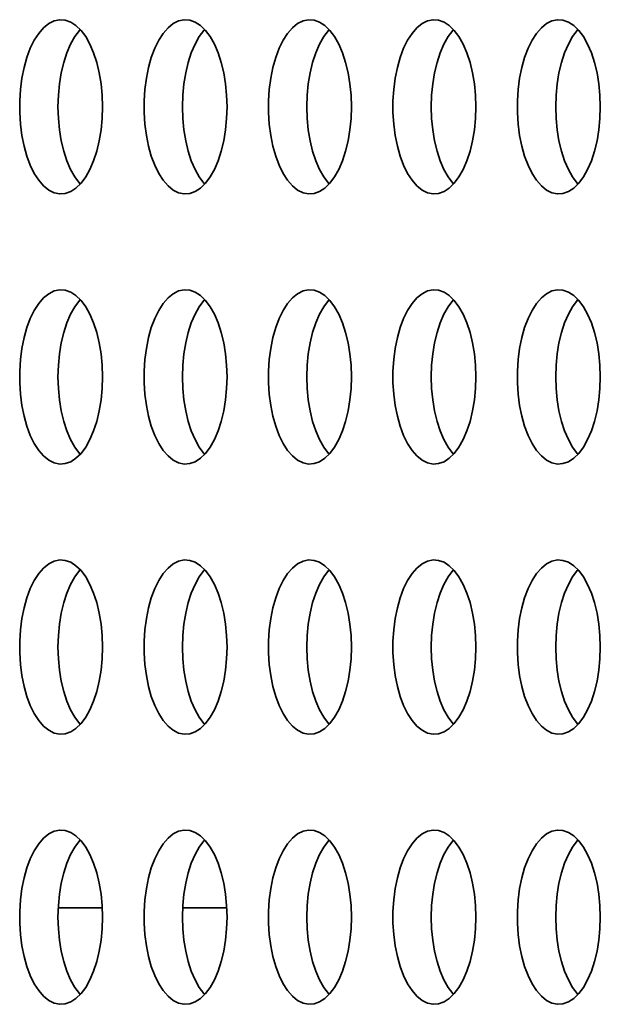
# Model space of a CAD drawing. Header units: millimetres. Extents: x -3920 to 13915, y -406 to 12209.
# Tile 37 of 88: x 1486 to 1619, y 10152 to 10378. Entities that reach past the tile are written whole.
import ezdxf

# ---------------------------------------------------------------- set-up
doc = ezdxf.new("R2010")
doc.units = ezdxf.units.MM
doc.layers.add('几何体', color=7, linetype='Continuous', lineweight=35)

msp = doc.modelspace()

# ---------------------------------------------------------------- linework, layer by layer
at = {"layer": '几何体'}
for p, q in [((1494.619, 10173.895), (1504.737, 10173.895)), ((1523.156, 10173.895), (1533.273, 10173.895))]:
    msp.add_line(p, q, dxfattribs=at)
for points in [[(1504.707, 10355.073), (1504.792, 10357.738), (1504.707, 10360.404), (1504.454, 10363.022), (1504.037, 10365.546), (1503.464, 10367.931), (1502.745, 10370.133), (1501.893, 10372.115), (1500.922, 10373.84), (1499.851, 10375.277), (1498.698, 10376.402), (1497.485, 10377.194), (1496.232, 10377.638), (1494.961, 10377.727), (1493.698, 10377.46), (1492.461, 10376.84), (1491.275, 10375.88), (1490.162, 10374.596), (1489.138, 10373.011), (1488.225, 10371.154), (1487.437, 10369.057), (1486.789, 10366.759), (1486.293, 10364.299), (1485.958, 10361.722), (1485.788, 10359.074), (1485.788, 10356.403), (1485.958, 10353.755), (1486.293, 10351.178), (1486.789, 10348.718), (1487.437, 10346.419), (1488.225, 10344.323), (1489.138, 10342.465), (1490.162, 10340.881), (1491.275, 10339.597), (1492.461, 10338.636), (1493.698, 10338.017), (1494.961, 10337.75), (1496.232, 10337.839), (1497.485, 10338.283), (1498.698, 10339.075), (1499.851, 10340.199), (1500.922, 10341.637), (1501.893, 10343.362), (1502.745, 10345.343), (1503.464, 10347.546), (1504.037, 10349.931), (1504.454, 10352.455), (1504.707, 10355.073)], [(1533.244, 10355.073), (1533.329, 10357.738), (1533.244, 10360.404), (1532.991, 10363.022), (1532.574, 10365.546), (1532.001, 10367.931), (1531.282, 10370.133), (1530.429, 10372.115), (1529.46, 10373.84), (1528.388, 10375.277), (1527.236, 10376.402), (1526.022, 10377.194), (1524.768, 10377.638), (1523.499, 10377.727), (1522.235, 10377.46), (1520.999, 10376.84), (1519.812, 10375.88), (1518.698, 10374.596), (1517.675, 10373.011), (1516.761, 10371.154), (1515.975, 10369.057), (1515.327, 10366.759), (1514.83, 10364.299), (1514.495, 10361.722), (1514.326, 10359.074), (1514.326, 10356.403), (1514.495, 10353.755), (1514.83, 10351.178), (1515.327, 10348.718), (1515.975, 10346.419), (1516.761, 10344.323), (1517.675, 10342.465), (1518.698, 10340.881), (1519.812, 10339.597), (1520.999, 10338.636), (1522.235, 10338.017), (1523.499, 10337.75), (1524.768, 10337.839), (1526.022, 10338.283), (1527.236, 10339.075), (1528.388, 10340.199), (1529.46, 10341.637), (1530.429, 10343.362), (1531.282, 10345.343), (1532.001, 10347.546), (1532.574, 10349.931), (1532.991, 10352.455), (1533.244, 10355.073)], [(1561.781, 10355.073), (1561.866, 10357.738), (1561.781, 10360.404), (1561.528, 10363.022), (1561.111, 10365.546), (1560.538, 10367.931), (1559.819, 10370.133), (1558.966, 10372.115), (1557.996, 10373.84), (1556.925, 10375.277), (1555.772, 10376.402), (1554.558, 10377.194), (1553.306, 10377.638), (1552.036, 10377.727), (1550.771, 10377.46), (1549.535, 10376.84), (1548.35, 10375.88), (1547.235, 10374.596), (1546.212, 10373.011), (1545.299, 10371.154), (1544.511, 10369.057), (1543.864, 10366.759), (1543.368, 10364.299), (1543.032, 10361.722), (1542.863, 10359.074), (1542.863, 10356.403), (1543.032, 10353.755), (1543.368, 10351.178), (1543.864, 10348.718), (1544.511, 10346.419), (1545.299, 10344.323), (1546.212, 10342.465), (1547.235, 10340.881), (1548.35, 10339.597), (1549.535, 10338.636), (1550.771, 10338.017), (1552.036, 10337.75), (1553.306, 10337.839), (1554.558, 10338.283), (1555.772, 10339.075), (1556.925, 10340.199), (1557.996, 10341.637), (1558.966, 10343.362), (1559.819, 10345.343), (1560.538, 10347.546), (1561.111, 10349.931), (1561.528, 10352.455), (1561.781, 10355.073)], [(1590.318, 10355.073), (1590.403, 10357.738), (1590.318, 10360.404), (1590.066, 10363.022), (1589.648, 10365.546), (1589.076, 10367.931), (1588.356, 10370.133), (1587.504, 10372.115), (1586.533, 10373.84), (1585.462, 10375.277), (1584.309, 10376.402), (1583.096, 10377.194), (1581.843, 10377.638), (1580.573, 10377.727), (1579.308, 10377.46), (1578.072, 10376.84), (1576.887, 10375.88), (1575.772, 10374.596), (1574.75, 10373.011), (1573.836, 10371.154), (1573.048, 10369.057), (1572.401, 10366.759), (1571.905, 10364.299), (1571.569, 10361.722), (1571.399, 10359.074), (1571.399, 10356.403), (1571.569, 10353.755), (1571.905, 10351.178), (1572.401, 10348.718), (1573.048, 10346.419), (1573.836, 10344.323), (1574.75, 10342.465), (1575.772, 10340.881), (1576.887, 10339.597), (1578.072, 10338.636), (1579.308, 10338.017), (1580.573, 10337.75), (1581.843, 10337.839), (1583.096, 10338.283), (1584.309, 10339.075), (1585.462, 10340.199), (1586.533, 10341.637), (1587.504, 10343.362), (1588.356, 10345.343), (1589.076, 10347.546), (1589.648, 10349.931), (1590.066, 10352.455), (1590.318, 10355.073)], [(1618.855, 10355.073), (1618.94, 10357.738), (1618.855, 10360.404), (1618.602, 10363.022), (1618.186, 10365.546), (1617.612, 10367.931), (1616.893, 10370.133), (1616.041, 10372.115), (1615.07, 10373.84), (1613.999, 10375.277), (1612.847, 10376.402), (1611.633, 10377.194), (1610.38, 10377.638), (1609.11, 10377.727), (1607.846, 10377.46), (1606.61, 10376.84), (1605.424, 10375.88), (1604.31, 10374.596), (1603.286, 10373.011), (1602.373, 10371.154), (1601.586, 10369.057), (1600.937, 10366.759), (1600.442, 10364.299), (1600.106, 10361.722), (1599.937, 10359.074), (1599.937, 10356.403), (1600.106, 10353.755), (1600.442, 10351.178), (1600.937, 10348.718), (1601.586, 10346.419), (1602.373, 10344.323), (1603.286, 10342.465), (1604.31, 10340.881), (1605.424, 10339.597), (1606.61, 10338.636), (1607.846, 10338.017), (1609.11, 10337.75), (1610.38, 10337.839), (1611.633, 10338.283), (1612.847, 10339.075), (1613.999, 10340.199), (1615.07, 10341.637), (1616.041, 10343.362), (1616.893, 10345.343), (1617.612, 10347.546), (1618.186, 10349.931), (1618.602, 10352.455), (1618.855, 10355.073)], [(1494.564, 10357.738), (1494.649, 10360.404), (1494.901, 10363.022), (1495.318, 10365.546), (1495.891, 10367.931), (1496.61, 10370.133), (1497.463, 10372.115), (1498.434, 10373.84), (1499.505, 10375.277), (1499.678, 10375.472)], [(1523.1, 10357.738), (1523.185, 10360.404), (1523.439, 10363.022), (1523.856, 10365.546), (1524.429, 10367.931), (1525.148, 10370.133), (1526.001, 10372.115), (1526.97, 10373.84), (1528.041, 10375.277), (1528.215, 10375.472)], [(1551.638, 10357.738), (1551.723, 10360.404), (1551.976, 10363.022), (1552.393, 10365.546), (1552.966, 10367.931), (1553.685, 10370.133), (1554.537, 10372.115), (1555.507, 10373.84), (1556.579, 10375.277), (1556.752, 10375.472)], [(1580.175, 10357.738), (1580.26, 10360.404), (1580.513, 10363.022), (1580.929, 10365.546), (1581.503, 10367.931), (1582.222, 10370.133), (1583.074, 10372.115), (1584.045, 10373.84), (1585.116, 10375.277), (1585.289, 10375.472)], [(1608.712, 10357.738), (1608.797, 10360.404), (1609.05, 10363.022), (1609.467, 10365.546), (1610.04, 10367.931), (1610.759, 10370.133), (1611.612, 10372.115), (1612.582, 10373.84), (1613.653, 10375.277), (1613.826, 10375.472)], [(1499.678, 10340.005), (1499.505, 10340.199), (1498.434, 10341.637), (1497.463, 10343.362), (1496.61, 10345.343), (1495.891, 10347.546), (1495.318, 10349.931), (1494.901, 10352.455), (1494.649, 10355.073), (1494.564, 10357.738)], [(1528.215, 10340.005), (1528.041, 10340.199), (1526.97, 10341.637), (1526.001, 10343.362), (1525.148, 10345.343), (1524.429, 10347.546), (1523.856, 10349.931), (1523.439, 10352.455), (1523.185, 10355.073), (1523.1, 10357.738)], [(1556.752, 10340.005), (1556.579, 10340.199), (1555.507, 10341.637), (1554.537, 10343.362), (1553.685, 10345.343), (1552.966, 10347.546), (1552.393, 10349.931), (1551.976, 10352.455), (1551.723, 10355.073), (1551.638, 10357.738)], [(1585.289, 10340.005), (1585.116, 10340.199), (1584.045, 10341.637), (1583.074, 10343.362), (1582.222, 10345.343), (1581.503, 10347.546), (1580.929, 10349.931), (1580.513, 10352.455), (1580.26, 10355.073), (1580.175, 10357.738)], [(1613.826, 10340.005), (1613.653, 10340.199), (1612.582, 10341.637), (1611.612, 10343.362), (1610.759, 10345.343), (1610.04, 10347.546), (1609.467, 10349.931), (1609.05, 10352.455), (1608.797, 10355.073), (1608.712, 10357.738)], [(1504.707, 10293.073), (1504.792, 10295.738), (1504.707, 10298.404), (1504.454, 10301.022), (1504.037, 10303.546), (1503.464, 10305.931), (1502.745, 10308.133), (1501.893, 10310.115), (1500.922, 10311.84), (1499.851, 10313.277), (1498.698, 10314.402), (1497.485, 10315.194), (1496.232, 10315.638), (1494.961, 10315.727), (1493.698, 10315.46), (1492.461, 10314.84), (1491.275, 10313.88), (1490.162, 10312.596), (1489.138, 10311.011), (1488.225, 10309.154), (1487.437, 10307.057), (1486.789, 10304.759), (1486.293, 10302.299), (1485.958, 10299.722), (1485.788, 10297.074), (1485.788, 10294.403), (1485.958, 10291.755), (1486.293, 10289.178), (1486.789, 10286.718), (1487.437, 10284.42), (1488.225, 10282.323), (1489.138, 10280.465), (1490.162, 10278.881), (1491.275, 10277.597), (1492.461, 10276.636), (1493.698, 10276.017), (1494.961, 10275.75), (1496.232, 10275.839), (1497.485, 10276.283), (1498.698, 10277.075), (1499.851, 10278.199), (1500.922, 10279.637), (1501.893, 10281.362), (1502.745, 10283.343), (1503.464, 10285.546), (1504.037, 10287.931), (1504.454, 10290.455), (1504.707, 10293.073)], [(1533.244, 10293.073), (1533.329, 10295.738), (1533.244, 10298.404), (1532.991, 10301.022), (1532.574, 10303.546), (1532.001, 10305.931), (1531.282, 10308.133), (1530.429, 10310.115), (1529.46, 10311.84), (1528.388, 10313.277), (1527.236, 10314.402), (1526.022, 10315.194), (1524.768, 10315.638), (1523.499, 10315.727), (1522.235, 10315.46), (1520.999, 10314.84), (1519.812, 10313.88), (1518.698, 10312.596), (1517.675, 10311.011), (1516.761, 10309.154), (1515.975, 10307.057), (1515.327, 10304.759), (1514.83, 10302.299), (1514.495, 10299.722), (1514.326, 10297.074), (1514.326, 10294.403), (1514.495, 10291.755), (1514.83, 10289.178), (1515.327, 10286.718), (1515.975, 10284.42), (1516.761, 10282.323), (1517.675, 10280.465), (1518.698, 10278.881), (1519.812, 10277.597), (1520.999, 10276.636), (1522.235, 10276.017), (1523.499, 10275.75), (1524.768, 10275.839), (1526.022, 10276.283), (1527.236, 10277.075), (1528.388, 10278.199), (1529.46, 10279.637), (1530.429, 10281.362), (1531.282, 10283.343), (1532.001, 10285.546), (1532.574, 10287.931), (1532.991, 10290.455), (1533.244, 10293.073)], [(1561.781, 10293.073), (1561.866, 10295.738), (1561.781, 10298.404), (1561.528, 10301.022), (1561.111, 10303.546), (1560.538, 10305.931), (1559.819, 10308.133), (1558.966, 10310.115), (1557.996, 10311.84), (1556.925, 10313.277), (1555.772, 10314.402), (1554.558, 10315.194), (1553.306, 10315.638), (1552.036, 10315.727), (1550.771, 10315.46), (1549.535, 10314.84), (1548.35, 10313.88), (1547.235, 10312.596), (1546.212, 10311.011), (1545.299, 10309.154), (1544.511, 10307.057), (1543.864, 10304.759), (1543.368, 10302.299), (1543.032, 10299.722), (1542.863, 10297.074), (1542.863, 10294.403), (1543.032, 10291.755), (1543.368, 10289.178), (1543.864, 10286.718), (1544.511, 10284.42), (1545.299, 10282.323), (1546.212, 10280.465), (1547.235, 10278.881), (1548.35, 10277.597), (1549.535, 10276.636), (1550.771, 10276.017), (1552.036, 10275.75), (1553.306, 10275.839), (1554.558, 10276.283), (1555.772, 10277.075), (1556.925, 10278.199), (1557.996, 10279.637), (1558.966, 10281.362), (1559.819, 10283.343), (1560.538, 10285.546), (1561.111, 10287.931), (1561.528, 10290.455), (1561.781, 10293.073)], [(1590.318, 10293.073), (1590.403, 10295.738), (1590.318, 10298.404), (1590.066, 10301.022), (1589.648, 10303.546), (1589.076, 10305.931), (1588.356, 10308.133), (1587.504, 10310.115), (1586.533, 10311.84), (1585.462, 10313.277), (1584.309, 10314.402), (1583.096, 10315.194), (1581.843, 10315.638), (1580.573, 10315.727), (1579.308, 10315.46), (1578.072, 10314.84), (1576.887, 10313.88), (1575.772, 10312.596), (1574.75, 10311.011), (1573.836, 10309.154), (1573.048, 10307.057), (1572.401, 10304.759), (1571.905, 10302.299), (1571.569, 10299.722), (1571.399, 10297.074), (1571.399, 10294.403), (1571.569, 10291.755), (1571.905, 10289.178), (1572.401, 10286.718), (1573.048, 10284.42), (1573.836, 10282.323), (1574.75, 10280.465), (1575.772, 10278.881), (1576.887, 10277.597), (1578.072, 10276.636), (1579.308, 10276.017), (1580.573, 10275.75), (1581.843, 10275.839), (1583.096, 10276.283), (1584.309, 10277.075), (1585.462, 10278.199), (1586.533, 10279.637), (1587.504, 10281.362), (1588.356, 10283.343), (1589.076, 10285.546), (1589.648, 10287.931), (1590.066, 10290.455), (1590.318, 10293.073)], [(1618.855, 10293.073), (1618.94, 10295.738), (1618.855, 10298.404), (1618.602, 10301.022), (1618.186, 10303.546), (1617.612, 10305.931), (1616.893, 10308.133), (1616.041, 10310.115), (1615.07, 10311.84), (1613.999, 10313.277), (1612.847, 10314.402), (1611.633, 10315.194), (1610.38, 10315.638), (1609.11, 10315.727), (1607.846, 10315.46), (1606.61, 10314.84), (1605.424, 10313.88), (1604.31, 10312.596), (1603.286, 10311.011), (1602.373, 10309.154), (1601.586, 10307.057), (1600.937, 10304.759), (1600.442, 10302.299), (1600.106, 10299.722), (1599.937, 10297.074), (1599.937, 10294.403), (1600.106, 10291.755), (1600.442, 10289.178), (1600.937, 10286.718), (1601.586, 10284.42), (1602.373, 10282.323), (1603.286, 10280.465), (1604.31, 10278.881), (1605.424, 10277.597), (1606.61, 10276.636), (1607.846, 10276.017), (1609.11, 10275.75), (1610.38, 10275.839), (1611.633, 10276.283), (1612.847, 10277.075), (1613.999, 10278.199), (1615.07, 10279.637), (1616.041, 10281.362), (1616.893, 10283.343), (1617.612, 10285.546), (1618.186, 10287.931), (1618.602, 10290.455), (1618.855, 10293.073)], [(1494.564, 10295.738), (1494.649, 10298.404), (1494.901, 10301.022), (1495.318, 10303.546), (1495.891, 10305.931), (1496.61, 10308.133), (1497.463, 10310.115), (1498.434, 10311.84), (1499.505, 10313.277), (1499.678, 10313.472)], [(1523.1, 10295.738), (1523.185, 10298.404), (1523.439, 10301.022), (1523.856, 10303.546), (1524.429, 10305.931), (1525.148, 10308.133), (1526.001, 10310.115), (1526.97, 10311.84), (1528.041, 10313.277), (1528.215, 10313.472)], [(1551.638, 10295.738), (1551.723, 10298.404), (1551.976, 10301.022), (1552.393, 10303.546), (1552.966, 10305.931), (1553.685, 10308.133), (1554.537, 10310.115), (1555.507, 10311.84), (1556.579, 10313.277), (1556.752, 10313.472)], [(1580.175, 10295.738), (1580.26, 10298.404), (1580.513, 10301.022), (1580.929, 10303.546), (1581.503, 10305.931), (1582.222, 10308.133), (1583.074, 10310.115), (1584.045, 10311.84), (1585.116, 10313.277), (1585.289, 10313.472)], [(1608.712, 10295.738), (1608.797, 10298.404), (1609.05, 10301.022), (1609.467, 10303.546), (1610.04, 10305.931), (1610.759, 10308.133), (1611.612, 10310.115), (1612.582, 10311.84), (1613.653, 10313.277), (1613.826, 10313.472)], [(1499.678, 10278.005), (1499.505, 10278.199), (1498.434, 10279.637), (1497.463, 10281.362), (1496.61, 10283.343), (1495.891, 10285.546), (1495.318, 10287.931), (1494.901, 10290.455), (1494.649, 10293.073), (1494.564, 10295.738)], [(1528.215, 10278.005), (1528.041, 10278.199), (1526.97, 10279.637), (1526.001, 10281.362), (1525.148, 10283.343), (1524.429, 10285.546), (1523.856, 10287.931), (1523.439, 10290.455), (1523.185, 10293.073), (1523.1, 10295.738)], [(1556.752, 10278.005), (1556.579, 10278.199), (1555.507, 10279.637), (1554.537, 10281.362), (1553.685, 10283.343), (1552.966, 10285.546), (1552.393, 10287.931), (1551.976, 10290.455), (1551.723, 10293.073), (1551.638, 10295.738)], [(1585.289, 10278.005), (1585.116, 10278.199), (1584.045, 10279.637), (1583.074, 10281.362), (1582.222, 10283.343), (1581.503, 10285.546), (1580.929, 10287.931), (1580.513, 10290.455), (1580.26, 10293.073), (1580.175, 10295.738)], [(1613.826, 10278.005), (1613.653, 10278.199), (1612.582, 10279.637), (1611.612, 10281.362), (1610.759, 10283.343), (1610.04, 10285.546), (1609.467, 10287.931), (1609.05, 10290.455), (1608.797, 10293.073), (1608.712, 10295.738)], [(1504.707, 10231.073), (1504.792, 10233.738), (1504.707, 10236.404), (1504.454, 10239.022), (1504.037, 10241.546), (1503.464, 10243.931), (1502.745, 10246.133), (1501.893, 10248.115), (1500.922, 10249.84), (1499.851, 10251.277), (1498.698, 10252.402), (1497.485, 10253.194), (1496.232, 10253.638), (1494.961, 10253.727), (1493.698, 10253.46), (1492.461, 10252.84), (1491.275, 10251.88), (1490.162, 10250.596), (1489.138, 10249.011), (1488.225, 10247.154), (1487.437, 10245.057), (1486.789, 10242.759), (1486.293, 10240.299), (1485.958, 10237.722), (1485.788, 10235.074), (1485.788, 10232.403), (1485.958, 10229.755), (1486.293, 10227.178), (1486.789, 10224.718), (1487.437, 10222.419), (1488.225, 10220.323), (1489.138, 10218.465), (1490.162, 10216.881), (1491.275, 10215.597), (1492.461, 10214.636), (1493.698, 10214.017), (1494.961, 10213.75), (1496.232, 10213.839), (1497.485, 10214.283), (1498.698, 10215.075), (1499.851, 10216.199), (1500.922, 10217.637), (1501.893, 10219.362), (1502.745, 10221.343), (1503.464, 10223.546), (1504.037, 10225.931), (1504.454, 10228.455), (1504.707, 10231.073)], [(1533.244, 10231.073), (1533.329, 10233.738), (1533.244, 10236.404), (1532.991, 10239.022), (1532.574, 10241.546), (1532.001, 10243.931), (1531.282, 10246.133), (1530.429, 10248.115), (1529.46, 10249.84), (1528.388, 10251.277), (1527.236, 10252.402), (1526.022, 10253.194), (1524.768, 10253.638), (1523.499, 10253.727), (1522.235, 10253.46), (1520.999, 10252.84), (1519.812, 10251.88), (1518.698, 10250.596), (1517.675, 10249.011), (1516.761, 10247.154), (1515.975, 10245.057), (1515.327, 10242.759), (1514.83, 10240.299), (1514.495, 10237.722), (1514.326, 10235.074), (1514.326, 10232.403), (1514.495, 10229.755), (1514.83, 10227.178), (1515.327, 10224.718), (1515.975, 10222.419), (1516.761, 10220.323), (1517.675, 10218.465), (1518.698, 10216.881), (1519.812, 10215.597), (1520.999, 10214.636), (1522.235, 10214.017), (1523.499, 10213.75), (1524.768, 10213.839), (1526.022, 10214.283), (1527.236, 10215.075), (1528.388, 10216.199), (1529.46, 10217.637), (1530.429, 10219.362), (1531.282, 10221.343), (1532.001, 10223.546), (1532.574, 10225.931), (1532.991, 10228.455), (1533.244, 10231.073)], [(1561.781, 10231.073), (1561.866, 10233.738), (1561.781, 10236.404), (1561.528, 10239.022), (1561.111, 10241.546), (1560.538, 10243.931), (1559.819, 10246.133), (1558.966, 10248.115), (1557.996, 10249.84), (1556.925, 10251.277), (1555.772, 10252.402), (1554.558, 10253.194), (1553.306, 10253.638), (1552.036, 10253.727), (1550.771, 10253.46), (1549.535, 10252.84), (1548.35, 10251.88), (1547.235, 10250.596), (1546.212, 10249.011), (1545.299, 10247.154), (1544.511, 10245.057), (1543.864, 10242.759), (1543.368, 10240.299), (1543.032, 10237.722), (1542.863, 10235.074), (1542.863, 10232.403), (1543.032, 10229.755), (1543.368, 10227.178), (1543.864, 10224.718), (1544.511, 10222.419), (1545.299, 10220.323), (1546.212, 10218.465), (1547.235, 10216.881), (1548.35, 10215.597), (1549.535, 10214.636), (1550.771, 10214.017), (1552.036, 10213.75), (1553.306, 10213.839), (1554.558, 10214.283), (1555.772, 10215.075), (1556.925, 10216.199), (1557.996, 10217.637), (1558.966, 10219.362), (1559.819, 10221.343), (1560.538, 10223.546), (1561.111, 10225.931), (1561.528, 10228.455), (1561.781, 10231.073)], [(1590.318, 10231.073), (1590.403, 10233.738), (1590.318, 10236.404), (1590.066, 10239.022), (1589.648, 10241.546), (1589.076, 10243.931), (1588.356, 10246.133), (1587.504, 10248.115), (1586.533, 10249.84), (1585.462, 10251.277), (1584.309, 10252.402), (1583.096, 10253.194), (1581.843, 10253.638), (1580.573, 10253.727), (1579.308, 10253.46), (1578.072, 10252.84), (1576.887, 10251.88), (1575.772, 10250.596), (1574.75, 10249.011), (1573.836, 10247.154), (1573.048, 10245.057), (1572.401, 10242.759), (1571.905, 10240.299), (1571.569, 10237.722), (1571.399, 10235.074), (1571.399, 10232.403), (1571.569, 10229.755), (1571.905, 10227.178), (1572.401, 10224.718), (1573.048, 10222.419), (1573.836, 10220.323), (1574.75, 10218.465), (1575.772, 10216.881), (1576.887, 10215.597), (1578.072, 10214.636), (1579.308, 10214.017), (1580.573, 10213.75), (1581.843, 10213.839), (1583.096, 10214.283), (1584.309, 10215.075), (1585.462, 10216.199), (1586.533, 10217.637), (1587.504, 10219.362), (1588.356, 10221.343), (1589.076, 10223.546), (1589.648, 10225.931), (1590.066, 10228.455), (1590.318, 10231.073)], [(1618.855, 10231.073), (1618.94, 10233.738), (1618.855, 10236.404), (1618.602, 10239.022), (1618.186, 10241.546), (1617.612, 10243.931), (1616.893, 10246.133), (1616.041, 10248.115), (1615.07, 10249.84), (1613.999, 10251.277), (1612.847, 10252.402), (1611.633, 10253.194), (1610.38, 10253.638), (1609.11, 10253.727), (1607.846, 10253.46), (1606.61, 10252.84), (1605.424, 10251.88), (1604.31, 10250.596), (1603.286, 10249.011), (1602.373, 10247.154), (1601.586, 10245.057), (1600.937, 10242.759), (1600.442, 10240.299), (1600.106, 10237.722), (1599.937, 10235.074), (1599.937, 10232.403), (1600.106, 10229.755), (1600.442, 10227.178), (1600.937, 10224.718), (1601.586, 10222.419), (1602.373, 10220.323), (1603.286, 10218.465), (1604.31, 10216.881), (1605.424, 10215.597), (1606.61, 10214.636), (1607.846, 10214.017), (1609.11, 10213.75), (1610.38, 10213.839), (1611.633, 10214.283), (1612.847, 10215.075), (1613.999, 10216.199), (1615.07, 10217.637), (1616.041, 10219.362), (1616.893, 10221.343), (1617.612, 10223.546), (1618.186, 10225.931), (1618.602, 10228.455), (1618.855, 10231.073)], [(1494.564, 10233.738), (1494.649, 10236.404), (1494.901, 10239.022), (1495.318, 10241.546), (1495.891, 10243.931), (1496.61, 10246.133), (1497.463, 10248.115), (1498.434, 10249.84), (1499.505, 10251.277), (1499.678, 10251.472)], [(1523.1, 10233.738), (1523.185, 10236.404), (1523.439, 10239.022), (1523.856, 10241.546), (1524.429, 10243.931), (1525.148, 10246.133), (1526.001, 10248.115), (1526.97, 10249.84), (1528.041, 10251.277), (1528.215, 10251.472)], [(1551.638, 10233.738), (1551.723, 10236.404), (1551.976, 10239.022), (1552.393, 10241.546), (1552.966, 10243.931), (1553.685, 10246.133), (1554.537, 10248.115), (1555.507, 10249.84), (1556.579, 10251.277), (1556.752, 10251.472)], [(1580.175, 10233.738), (1580.26, 10236.404), (1580.513, 10239.022), (1580.929, 10241.546), (1581.503, 10243.931), (1582.222, 10246.133), (1583.074, 10248.115), (1584.045, 10249.84), (1585.116, 10251.277), (1585.289, 10251.472)], [(1608.712, 10233.738), (1608.797, 10236.404), (1609.05, 10239.022), (1609.467, 10241.546), (1610.04, 10243.931), (1610.759, 10246.133), (1611.612, 10248.115), (1612.582, 10249.84), (1613.653, 10251.277), (1613.826, 10251.472)], [(1499.678, 10216.005), (1499.505, 10216.199), (1498.434, 10217.637), (1497.463, 10219.362), (1496.61, 10221.343), (1495.891, 10223.546), (1495.318, 10225.931), (1494.901, 10228.455), (1494.649, 10231.073), (1494.564, 10233.738)], [(1528.215, 10216.005), (1528.041, 10216.199), (1526.97, 10217.637), (1526.001, 10219.362), (1525.148, 10221.343), (1524.429, 10223.546), (1523.856, 10225.931), (1523.439, 10228.455), (1523.185, 10231.073), (1523.1, 10233.738)], [(1556.752, 10216.005), (1556.579, 10216.199), (1555.507, 10217.637), (1554.537, 10219.362), (1553.685, 10221.343), (1552.966, 10223.546), (1552.393, 10225.931), (1551.976, 10228.455), (1551.723, 10231.073), (1551.638, 10233.738)], [(1585.289, 10216.005), (1585.116, 10216.199), (1584.045, 10217.637), (1583.074, 10219.362), (1582.222, 10221.343), (1581.503, 10223.546), (1580.929, 10225.931), (1580.513, 10228.455), (1580.26, 10231.073), (1580.175, 10233.738)], [(1613.826, 10216.005), (1613.653, 10216.199), (1612.582, 10217.637), (1611.612, 10219.362), (1610.759, 10221.343), (1610.04, 10223.546), (1609.467, 10225.931), (1609.05, 10228.455), (1608.797, 10231.073), (1608.712, 10233.738)], [(1504.707, 10169.073), (1504.792, 10171.738), (1504.707, 10174.404), (1504.454, 10177.022), (1504.037, 10179.546), (1503.464, 10181.931), (1502.745, 10184.133), (1501.893, 10186.115), (1500.922, 10187.84), (1499.851, 10189.277), (1498.698, 10190.402), (1497.485, 10191.194), (1496.232, 10191.638), (1494.961, 10191.727), (1493.698, 10191.46), (1492.461, 10190.84), (1491.275, 10189.88), (1490.162, 10188.596), (1489.138, 10187.011), (1488.225, 10185.154), (1487.437, 10183.057), (1486.789, 10180.759), (1486.293, 10178.299), (1485.958, 10175.722), (1485.788, 10173.074), (1485.788, 10170.403), (1485.958, 10167.755), (1486.293, 10165.178), (1486.789, 10162.718), (1487.437, 10160.42), (1488.225, 10158.323), (1489.138, 10156.465), (1490.162, 10154.881), (1491.275, 10153.597), (1492.461, 10152.636), (1493.698, 10152.017), (1494.961, 10151.75), (1496.232, 10151.839), (1497.485, 10152.283), (1498.698, 10153.075), (1499.851, 10154.199), (1500.922, 10155.637), (1501.893, 10157.362), (1502.745, 10159.343), (1503.464, 10161.546), (1504.037, 10163.931), (1504.454, 10166.455), (1504.707, 10169.073)], [(1533.244, 10169.073), (1533.329, 10171.738), (1533.244, 10174.404), (1532.991, 10177.022), (1532.574, 10179.546), (1532.001, 10181.931), (1531.282, 10184.133), (1530.429, 10186.115), (1529.46, 10187.84), (1528.388, 10189.277), (1527.236, 10190.402), (1526.022, 10191.194), (1524.768, 10191.638), (1523.499, 10191.727), (1522.235, 10191.46), (1520.999, 10190.84), (1519.812, 10189.88), (1518.698, 10188.596), (1517.675, 10187.011), (1516.761, 10185.154), (1515.975, 10183.057), (1515.327, 10180.759), (1514.83, 10178.299), (1514.495, 10175.722), (1514.326, 10173.074), (1514.326, 10170.403), (1514.495, 10167.755), (1514.83, 10165.178), (1515.327, 10162.718), (1515.975, 10160.42), (1516.761, 10158.323), (1517.675, 10156.465), (1518.698, 10154.881), (1519.812, 10153.597), (1520.999, 10152.636), (1522.235, 10152.017), (1523.499, 10151.75), (1524.768, 10151.839), (1526.022, 10152.283), (1527.236, 10153.075), (1528.388, 10154.199), (1529.46, 10155.637), (1530.429, 10157.362), (1531.282, 10159.343), (1532.001, 10161.546), (1532.574, 10163.931), (1532.991, 10166.455), (1533.244, 10169.073)], [(1561.781, 10169.073), (1561.866, 10171.738), (1561.781, 10174.404), (1561.528, 10177.022), (1561.111, 10179.546), (1560.538, 10181.931), (1559.819, 10184.133), (1558.966, 10186.115), (1557.996, 10187.84), (1556.925, 10189.277), (1555.772, 10190.402), (1554.558, 10191.194), (1553.306, 10191.638), (1552.036, 10191.727), (1550.771, 10191.46), (1549.535, 10190.84), (1548.35, 10189.88), (1547.235, 10188.596), (1546.212, 10187.011), (1545.299, 10185.154), (1544.511, 10183.057), (1543.864, 10180.759), (1543.368, 10178.299), (1543.032, 10175.722), (1542.863, 10173.074), (1542.863, 10170.403), (1543.032, 10167.755), (1543.368, 10165.178), (1543.864, 10162.718), (1544.511, 10160.42), (1545.299, 10158.323), (1546.212, 10156.465), (1547.235, 10154.881), (1548.35, 10153.597), (1549.535, 10152.636), (1550.771, 10152.017), (1552.036, 10151.75), (1553.306, 10151.839), (1554.558, 10152.283), (1555.772, 10153.075), (1556.925, 10154.199), (1557.996, 10155.637), (1558.966, 10157.362), (1559.819, 10159.343), (1560.538, 10161.546), (1561.111, 10163.931), (1561.528, 10166.455), (1561.781, 10169.073)], [(1590.318, 10169.073), (1590.403, 10171.738), (1590.318, 10174.404), (1590.066, 10177.022), (1589.648, 10179.546), (1589.076, 10181.931), (1588.356, 10184.133), (1587.504, 10186.115), (1586.533, 10187.84), (1585.462, 10189.277), (1584.309, 10190.402), (1583.096, 10191.194), (1581.843, 10191.638), (1580.573, 10191.727), (1579.308, 10191.46), (1578.072, 10190.84), (1576.887, 10189.88), (1575.772, 10188.596), (1574.75, 10187.011), (1573.836, 10185.154), (1573.048, 10183.057), (1572.401, 10180.759), (1571.905, 10178.299), (1571.569, 10175.722), (1571.399, 10173.074), (1571.399, 10170.403), (1571.569, 10167.755), (1571.905, 10165.178), (1572.401, 10162.718), (1573.048, 10160.42), (1573.836, 10158.323), (1574.75, 10156.465), (1575.772, 10154.881), (1576.887, 10153.597), (1578.072, 10152.636), (1579.308, 10152.017), (1580.573, 10151.75), (1581.843, 10151.839), (1583.096, 10152.283), (1584.309, 10153.075), (1585.462, 10154.199), (1586.533, 10155.637), (1587.504, 10157.362), (1588.356, 10159.343), (1589.076, 10161.546), (1589.648, 10163.931), (1590.066, 10166.455), (1590.318, 10169.073)], [(1618.855, 10169.073), (1618.94, 10171.738), (1618.855, 10174.404), (1618.602, 10177.022), (1618.186, 10179.546), (1617.612, 10181.931), (1616.893, 10184.133), (1616.041, 10186.115), (1615.07, 10187.84), (1613.999, 10189.277), (1612.847, 10190.402), (1611.633, 10191.194), (1610.38, 10191.638), (1609.11, 10191.727), (1607.846, 10191.46), (1606.61, 10190.84), (1605.424, 10189.88), (1604.31, 10188.596), (1603.286, 10187.011), (1602.373, 10185.154), (1601.586, 10183.057), (1600.937, 10180.759), (1600.442, 10178.299), (1600.106, 10175.722), (1599.937, 10173.074), (1599.937, 10170.403), (1600.106, 10167.755), (1600.442, 10165.178), (1600.937, 10162.718), (1601.586, 10160.42), (1602.373, 10158.323), (1603.286, 10156.465), (1604.31, 10154.881), (1605.424, 10153.597), (1606.61, 10152.636), (1607.846, 10152.017), (1609.11, 10151.75), (1610.38, 10151.839), (1611.633, 10152.283), (1612.847, 10153.075), (1613.999, 10154.199), (1615.07, 10155.637), (1616.041, 10157.362), (1616.893, 10159.343), (1617.612, 10161.546), (1618.186, 10163.931), (1618.602, 10166.455), (1618.855, 10169.073)], [(1494.564, 10171.738), (1494.649, 10174.404), (1494.901, 10177.022), (1495.318, 10179.546), (1495.891, 10181.931), (1496.61, 10184.133), (1497.463, 10186.115), (1498.434, 10187.84), (1499.505, 10189.277), (1499.678, 10189.472)], [(1523.1, 10171.738), (1523.185, 10174.404), (1523.439, 10177.022), (1523.856, 10179.546), (1524.429, 10181.931), (1525.148, 10184.133), (1526.001, 10186.115), (1526.97, 10187.84), (1528.041, 10189.277), (1528.215, 10189.472)], [(1551.638, 10171.738), (1551.723, 10174.404), (1551.976, 10177.022), (1552.393, 10179.546), (1552.966, 10181.931), (1553.685, 10184.133), (1554.537, 10186.115), (1555.507, 10187.84), (1556.579, 10189.277), (1556.752, 10189.472)], [(1580.175, 10171.738), (1580.26, 10174.404), (1580.513, 10177.022), (1580.929, 10179.546), (1581.503, 10181.931), (1582.222, 10184.133), (1583.074, 10186.115), (1584.045, 10187.84), (1585.116, 10189.277), (1585.289, 10189.472)], [(1608.712, 10171.738), (1608.797, 10174.404), (1609.05, 10177.022), (1609.467, 10179.546), (1610.04, 10181.931), (1610.759, 10184.133), (1611.612, 10186.115), (1612.582, 10187.84), (1613.653, 10189.277), (1613.826, 10189.472)], [(1499.678, 10154.005), (1499.505, 10154.199), (1498.434, 10155.637), (1497.463, 10157.362), (1496.61, 10159.343), (1495.891, 10161.546), (1495.318, 10163.931), (1494.901, 10166.455), (1494.649, 10169.073), (1494.564, 10171.738)], [(1528.215, 10154.005), (1528.041, 10154.199), (1526.97, 10155.637), (1526.001, 10157.362), (1525.148, 10159.343), (1524.429, 10161.546), (1523.856, 10163.931), (1523.439, 10166.455), (1523.185, 10169.073), (1523.1, 10171.738)], [(1556.752, 10154.005), (1556.579, 10154.199), (1555.507, 10155.637), (1554.537, 10157.362), (1553.685, 10159.343), (1552.966, 10161.546), (1552.393, 10163.931), (1551.976, 10166.455), (1551.723, 10169.073), (1551.638, 10171.738)], [(1585.289, 10154.005), (1585.116, 10154.199), (1584.045, 10155.637), (1583.074, 10157.362), (1582.222, 10159.343), (1581.503, 10161.546), (1580.929, 10163.931), (1580.513, 10166.455), (1580.26, 10169.073), (1580.175, 10171.738)], [(1613.826, 10154.005), (1613.653, 10154.199), (1612.582, 10155.637), (1611.612, 10157.362), (1610.759, 10159.343), (1610.04, 10161.546), (1609.467, 10163.931), (1609.05, 10166.455), (1608.797, 10169.073), (1608.712, 10171.738)]]:
    msp.add_lwpolyline(points, dxfattribs=at)

doc.saveas('drawing.dxf')
